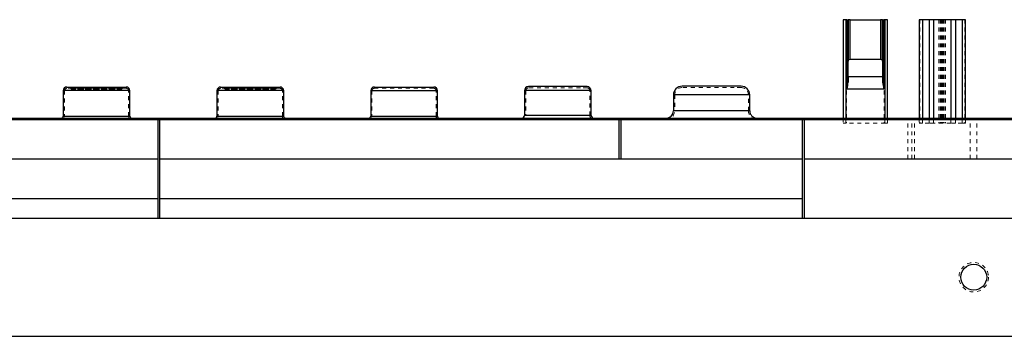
# Model space of a CAD drawing. Header units: inches. Extents: x 370 to 474, y 80 to 168.
# Tile 58 of 170: x 397 to 422, y 103 to 111. Entities that reach past the tile are written whole.
import ezdxf

# ---------------------------------------------------------------- set-up
doc = ezdxf.new("R2010")
doc.units = ezdxf.units.IN
doc.header["$LTSCALE"] = 0.5
doc.header["$MEASUREMENT"] = 0
doc.linetypes.add('HIDDEN', pattern=[0.225, 0.15, -0.075])
for name, color, linetype in [('APP-M-S', 30, 'Continuous'), ('DIE-M-S', 8, 'Continuous'), ('DIE-M-S3', 8, 'Continuous'), ('DSS-M-S', 53, 'Continuous'), ('PUN-M-S2', 1, 'Continuous')]:
    doc.layers.add(name, color=color, linetype=linetype)

msp = doc.modelspace()

# ---------------------------------------------------------------- linework, layer by layer
at = {"color": 7, "linetype": 'HIDDEN', "lineweight": 18}
msp.add_circle((421.519, 104.537), 0.375, dxfattribs=at)
at = {"layer": 'APP-M-S', "linetype": 'Continuous', "lineweight": 25}
for p, q in [((398.423, 109.269), (398.423, 108.625)), ((400.115, 109.269), (398.423, 109.269)), ((398.515, 109.361), (400.023, 109.361)), ((400.115, 108.625), (400.115, 109.269)), ((402.323, 109.269), (402.323, 108.625)), ((404.015, 109.269), (402.323, 109.269)), ((402.415, 109.361), (403.923, 109.361)), ((404.015, 108.625), (404.015, 109.269)), ((406.223, 109.269), (406.223, 108.625)), ((406.223, 109.269), (407.915, 109.269)), ((406.315, 109.361), (407.823, 109.361)), ((407.915, 108.625), (407.915, 109.269)), ((410.123, 109.269), (410.123, 108.64)), ((411.622, 109.269), (410.123, 109.269)), ((411.542, 109.372), (410.226, 109.372)), ((411.712, 109.372), (411.542, 109.372)), ((411.815, 109.269), (411.622, 109.269)), ((411.815, 108.64), (411.815, 109.269)), ((413.901, 109.159), (413.901, 108.758)), ((415.616, 109.159), (413.901, 109.159)), ((415.445, 109.38), (414.122, 109.38)), ((415.616, 109.38), (415.445, 109.38)), ((415.837, 109.159), (415.616, 109.159)), ((415.837, 108.758), (415.837, 109.159)), ((415.616, 108.758), (413.901, 108.758)), ((415.837, 108.758), (415.616, 108.758)), ((393.419, 108.569), (397.319, 108.569)), ((397.319, 108.569), (397.319, 108.537)), ((397.319, 108.569), (397.319, 108.537)), ((397.319, 108.569), (401.219, 108.569)), ((398.423, 108.625), (399.922, 108.625)), ((399.922, 108.625), (400.115, 108.625)), ((400.819, 108.537), (400.869, 108.537)), ((401.219, 108.569), (405.119, 108.569)), ((401.219, 108.569), (401.219, 108.537)), ((401.219, 108.569), (401.219, 108.537)), ((402.323, 108.625), (403.822, 108.625)), ((403.822, 108.625), (404.015, 108.625)), ((405.119, 108.569), (405.119, 108.537)), ((405.119, 108.569), (405.119, 108.537)), ((405.119, 108.569), (409.019, 108.569)), ((406.223, 108.625), (407.915, 108.625)), ((409.019, 108.569), (409.019, 108.537)), ((409.019, 108.569), (412.919, 108.569)), ((409.019, 108.569), (409.019, 108.537)), ((411.622, 108.64), (410.123, 108.64)), ((411.815, 108.64), (411.622, 108.64)), ((412.519, 108.537), (412.569, 108.537)), ((412.919, 108.569), (412.919, 108.537)), ((412.919, 108.569), (412.919, 108.537)), ((412.919, 108.569), (416.819, 108.569)), ((416.819, 108.569), (416.819, 108.537)), ((416.819, 108.569), (420.719, 108.569)), ((416.819, 108.569), (416.819, 108.537)), ((417.169, 108.537), (417.219, 108.537)), ((420.719, 108.569), (420.719, 108.537)), ((420.719, 108.569), (424.619, 108.569)), ((420.719, 108.569), (420.719, 108.537))]:
    msp.add_line(p, q, dxfattribs=at)
at = {"layer": 'APP-M-S', "linetype": 'HIDDEN', "lineweight": 18}
for p, q in [((398.423, 109.269), (398.617, 109.269)), ((398.455, 109.269), (398.455, 108.625)), ((398.456, 109.269), (400.082, 109.269)), ((399.851, 109.329), (398.515, 109.329)), ((398.611, 109.328), (399.927, 109.328)), ((398.617, 109.269), (400.115, 109.269)), ((399.9, 109.347), (398.638, 109.347)), ((399.742, 109.335), (398.656, 109.335)), ((399.882, 109.303), (398.656, 109.303)), ((399.742, 109.303), (398.656, 109.303)), ((398.656, 109.303), (398.656, 109.303)), ((398.907, 109.335), (398.907, 109.303)), ((399.632, 109.303), (399.632, 109.335)), ((399.882, 109.335), (399.742, 109.335)), ((399.882, 109.303), (399.742, 109.303)), ((400.023, 109.329), (399.851, 109.329)), ((399.882, 109.303), (399.882, 109.303)), ((400.083, 108.625), (400.083, 109.269)), ((402.323, 109.269), (402.517, 109.269)), ((402.355, 109.269), (402.355, 108.625)), ((402.356, 109.269), (403.982, 109.269)), ((403.751, 109.329), (402.415, 109.329)), ((402.511, 109.328), (403.827, 109.328)), ((402.517, 109.269), (404.015, 109.269)), ((403.8, 109.347), (402.538, 109.347)), ((403.642, 109.335), (402.556, 109.335)), ((403.782, 109.303), (402.556, 109.303)), ((403.642, 109.303), (402.556, 109.303)), ((402.556, 109.303), (402.556, 109.303)), ((403.782, 109.335), (403.642, 109.335)), ((403.782, 109.303), (403.642, 109.303)), ((403.923, 109.329), (403.751, 109.329)), ((403.782, 109.303), (403.782, 109.303)), ((403.983, 108.625), (403.983, 109.269)), ((406.417, 109.269), (406.223, 109.269)), ((406.255, 109.269), (406.255, 108.625)), ((407.882, 109.269), (406.256, 109.269)), ((406.315, 109.329), (407.823, 109.329)), ((407.915, 109.269), (406.417, 109.269)), ((407.883, 108.625), (407.883, 109.269)), ((410.123, 109.269), (411.815, 109.269)), ((410.155, 109.269), (410.155, 108.64)), ((411.782, 109.269), (410.156, 109.269)), ((411.542, 109.34), (410.226, 109.34)), ((411.712, 109.34), (411.542, 109.34)), ((411.783, 108.64), (411.783, 109.269)), ((413.901, 109.159), (415.837, 109.159)), ((415.804, 109.159), (413.933, 109.159)), ((413.933, 109.159), (413.933, 108.758)), ((415.445, 109.348), (414.122, 109.348)), ((415.616, 109.348), (415.445, 109.348)), ((415.805, 108.758), (415.805, 109.159)), ((413.901, 108.758), (415.837, 108.758)), ((415.804, 108.758), (413.933, 108.758)), ((397.445, 108.537), (397.445, 108.569)), ((397.492, 108.569), (397.492, 108.537)), ((397.504, 108.569), (397.504, 108.537)), ((397.504, 108.569), (397.504, 108.537)), ((397.509, 108.569), (397.509, 108.537)), ((397.569, 108.569), (397.569, 108.537)), ((397.569, 108.569), (397.569, 108.537)), ((397.634, 108.569), (397.634, 108.537)), ((397.634, 108.569), (397.634, 108.537)), ((397.744, 108.569), (397.744, 108.537)), ((397.765, 108.569), (397.765, 108.537)), ((397.765, 108.569), (397.765, 108.537)), ((397.844, 108.569), (397.844, 108.537)), ((397.844, 108.569), (397.844, 108.537)), ((397.854, 108.569), (397.854, 108.537)), ((397.854, 108.569), (397.854, 108.537)), ((397.865, 108.569), (397.865, 108.537)), ((397.866, 108.569), (397.866, 108.537)), ((397.866, 108.569), (397.866, 108.537)), ((397.867, 108.569), (397.867, 108.537)), ((397.867, 108.569), (397.867, 108.537)), ((397.895, 108.569), (397.895, 108.537)), ((397.895, 108.569), (397.895, 108.537)), ((397.95, 108.569), (397.95, 108.537)), ((397.95, 108.569), (397.95, 108.537)), ((397.962, 108.569), (397.962, 108.537)), ((397.962, 108.569), (397.962, 108.537)), ((397.968, 108.569), (397.968, 108.537)), ((397.968, 108.569), (397.968, 108.537)), ((397.977, 108.537), (397.977, 108.569)), ((397.988, 108.569), (397.988, 108.537)), ((398.019, 108.569), (398.019, 108.537)), ((398.019, 108.569), (398.019, 108.537)), ((398.021, 108.569), (398.021, 108.537)), ((398.021, 108.569), (398.021, 108.537)), ((398.033, 108.569), (398.033, 108.537)), ((398.033, 108.569), (398.033, 108.537)), ((398.052, 108.569), (398.052, 108.537)), ((398.052, 108.569), (398.052, 108.537)), ((398.077, 108.537), (398.077, 108.569)), ((398.367, 108.569), (398.367, 108.568)), ((398.377, 108.569), (398.367, 108.568)), ((400.171, 108.568), (398.367, 108.568)), ((398.367, 108.537), (398.367, 108.536)), ((400.171, 108.536), (398.367, 108.536)), ((400.115, 108.625), (398.423, 108.625)), ((398.456, 108.625), (400.082, 108.625)), ((398.83, 108.569), (398.83, 108.537)), ((398.83, 108.569), (398.83, 108.537)), ((398.865, 108.569), (398.865, 108.537)), ((399.674, 108.537), (399.674, 108.569)), ((399.708, 108.569), (399.708, 108.537)), ((399.708, 108.569), (399.708, 108.537)), ((400.171, 108.568), (400.161, 108.569)), ((400.171, 108.568), (400.171, 108.569)), ((400.171, 108.536), (400.171, 108.537)), ((400.462, 108.569), (400.462, 108.537)), ((400.486, 108.569), (400.486, 108.537)), ((400.486, 108.569), (400.486, 108.537)), ((400.506, 108.569), (400.506, 108.537)), ((400.506, 108.569), (400.506, 108.537)), ((400.517, 108.569), (400.517, 108.537)), ((400.517, 108.569), (400.517, 108.537)), ((400.519, 108.569), (400.519, 108.537)), ((400.519, 108.569), (400.519, 108.537)), ((400.55, 108.569), (400.55, 108.537)), ((400.562, 108.569), (400.562, 108.537)), ((400.57, 108.569), (400.57, 108.537)), ((400.57, 108.569), (400.57, 108.537)), ((400.576, 108.569), (400.576, 108.537)), ((400.576, 108.569), (400.576, 108.537)), ((400.588, 108.569), (400.588, 108.537)), ((400.588, 108.569), (400.588, 108.537)), ((400.644, 108.569), (400.644, 108.537)), ((400.644, 108.569), (400.644, 108.537)), ((400.671, 108.569), (400.671, 108.537)), ((400.671, 108.569), (400.671, 108.537)), ((400.673, 108.569), (400.673, 108.537)), ((400.673, 108.569), (400.673, 108.537)), ((400.673, 108.537), (400.673, 108.569)), ((400.685, 108.569), (400.685, 108.537)), ((400.685, 108.569), (400.685, 108.537)), ((400.694, 108.537), (400.694, 108.569)), ((400.694, 108.537), (400.694, 108.569)), ((400.773, 108.569), (400.773, 108.537)), ((400.773, 108.537), (400.773, 108.569)), ((400.794, 108.569), (400.794, 108.537)), ((400.904, 108.569), (400.904, 108.537)), ((400.904, 108.569), (400.904, 108.537)), ((400.97, 108.569), (400.97, 108.537)), ((400.97, 108.569), (400.97, 108.537)), ((401.029, 108.569), (401.029, 108.537)), ((401.034, 108.569), (401.034, 108.537)), ((401.034, 108.569), (401.034, 108.537)), ((401.046, 108.537), (401.046, 108.569)), ((401.093, 108.569), (401.093, 108.537)), ((401.345, 108.537), (401.345, 108.569)), ((401.392, 108.569), (401.392, 108.537)), ((401.404, 108.569), (401.404, 108.537)), ((401.404, 108.569), (401.404, 108.537)), ((401.409, 108.569), (401.409, 108.537)), ((401.469, 108.569), (401.469, 108.537)), ((401.469, 108.569), (401.469, 108.537)), ((401.534, 108.569), (401.534, 108.537)), ((401.534, 108.569), (401.534, 108.537)), ((401.644, 108.569), (401.644, 108.537)), ((401.665, 108.569), (401.665, 108.537)), ((401.665, 108.569), (401.665, 108.537)), ((401.744, 108.569), (401.744, 108.537)), ((401.744, 108.569), (401.744, 108.537)), ((401.754, 108.569), (401.754, 108.537)), ((401.754, 108.569), (401.754, 108.537)), ((401.765, 108.569), (401.765, 108.537)), ((401.766, 108.569), (401.766, 108.537)), ((401.766, 108.569), (401.766, 108.537)), ((401.767, 108.569), (401.767, 108.537)), ((401.767, 108.569), (401.767, 108.537)), ((401.795, 108.569), (401.795, 108.537)), ((401.795, 108.569), (401.795, 108.537)), ((401.85, 108.569), (401.85, 108.537)), ((401.85, 108.569), (401.85, 108.537)), ((401.862, 108.569), (401.862, 108.537)), ((401.862, 108.569), (401.862, 108.537)), ((401.868, 108.569), (401.868, 108.537)), ((401.868, 108.569), (401.868, 108.537)), ((401.877, 108.537), (401.877, 108.569)), ((401.888, 108.569), (401.888, 108.537)), ((401.919, 108.569), (401.919, 108.537)), ((401.919, 108.569), (401.919, 108.537)), ((401.921, 108.569), (401.921, 108.537)), ((401.921, 108.569), (401.921, 108.537)), ((401.933, 108.569), (401.933, 108.537)), ((401.933, 108.569), (401.933, 108.537)), ((401.952, 108.569), (401.952, 108.537)), ((401.952, 108.569), (401.952, 108.537)), ((401.977, 108.537), (401.977, 108.569)), ((402.267, 108.569), (402.267, 108.568)), ((402.277, 108.569), (402.267, 108.568)), ((404.071, 108.568), (402.267, 108.568)), ((402.267, 108.537), (402.267, 108.536)), ((404.071, 108.536), (402.267, 108.536)), ((404.015, 108.625), (402.323, 108.625)), ((402.356, 108.625), (403.982, 108.625)), ((402.73, 108.569), (402.73, 108.537)), ((402.73, 108.569), (402.73, 108.537)), ((402.765, 108.569), (402.765, 108.537)), ((403.574, 108.537), (403.574, 108.569)), ((403.608, 108.569), (403.608, 108.537)), ((403.608, 108.569), (403.608, 108.537)), ((404.071, 108.568), (404.061, 108.569)), ((404.071, 108.568), (404.071, 108.569)), ((404.071, 108.536), (404.071, 108.537)), ((404.362, 108.569), (404.362, 108.537)), ((404.386, 108.569), (404.386, 108.537)), ((404.386, 108.569), (404.386, 108.537)), ((404.406, 108.569), (404.406, 108.537)), ((404.406, 108.569), (404.406, 108.537)), ((404.417, 108.569), (404.417, 108.537)), ((404.417, 108.569), (404.417, 108.537)), ((404.419, 108.569), (404.419, 108.537)), ((404.419, 108.569), (404.419, 108.537)), ((404.45, 108.569), (404.45, 108.537)), ((404.462, 108.569), (404.462, 108.537)), ((404.47, 108.569), (404.47, 108.537)), ((404.47, 108.569), (404.47, 108.537)), ((404.476, 108.569), (404.476, 108.537)), ((404.476, 108.569), (404.476, 108.537)), ((404.488, 108.569), (404.488, 108.537)), ((404.488, 108.569), (404.488, 108.537)), ((404.544, 108.569), (404.544, 108.537)), ((404.544, 108.569), (404.544, 108.537)), ((404.571, 108.569), (404.571, 108.537)), ((404.571, 108.569), (404.571, 108.537)), ((404.573, 108.569), (404.573, 108.537)), ((404.573, 108.569), (404.573, 108.537)), ((404.573, 108.537), (404.573, 108.569)), ((404.585, 108.569), (404.585, 108.537)), ((404.585, 108.569), (404.585, 108.537)), ((404.594, 108.537), (404.594, 108.569)), ((404.594, 108.537), (404.594, 108.569)), ((404.673, 108.569), (404.673, 108.537)), ((404.673, 108.537), (404.673, 108.569)), ((404.694, 108.569), (404.694, 108.537)), ((404.804, 108.569), (404.804, 108.537)), ((404.804, 108.569), (404.804, 108.537)), ((404.87, 108.569), (404.87, 108.537)), ((404.87, 108.569), (404.87, 108.537)), ((404.929, 108.569), (404.929, 108.537)), ((404.934, 108.569), (404.934, 108.537)), ((404.934, 108.569), (404.934, 108.537)), ((404.946, 108.537), (404.946, 108.569)), ((404.993, 108.569), (404.993, 108.537)), ((405.245, 108.537), (405.245, 108.569)), ((405.292, 108.569), (405.292, 108.537)), ((405.304, 108.569), (405.304, 108.537)), ((405.304, 108.569), (405.304, 108.537)), ((405.309, 108.569), (405.309, 108.537)), ((405.369, 108.569), (405.369, 108.537)), ((405.369, 108.569), (405.369, 108.537)), ((405.434, 108.569), (405.434, 108.537)), ((405.434, 108.569), (405.434, 108.537)), ((405.544, 108.569), (405.544, 108.537)), ((405.565, 108.569), (405.565, 108.537)), ((405.565, 108.569), (405.565, 108.537)), ((405.644, 108.569), (405.644, 108.537)), ((405.644, 108.568), (408.494, 108.568)), ((405.644, 108.568), (405.644, 108.536)), ((405.644, 108.536), (408.494, 108.536)), ((405.654, 108.569), (405.654, 108.537)), ((405.654, 108.569), (405.654, 108.537)), ((405.665, 108.569), (405.665, 108.537)), ((405.666, 108.569), (405.666, 108.537)), ((405.666, 108.569), (405.666, 108.537)), ((405.667, 108.569), (405.667, 108.537)), ((405.667, 108.569), (405.667, 108.537)), ((405.695, 108.569), (405.695, 108.537)), ((405.695, 108.569), (405.695, 108.537)), ((405.75, 108.569), (405.75, 108.537)), ((405.75, 108.569), (405.75, 108.537)), ((405.762, 108.569), (405.762, 108.537)), ((405.762, 108.569), (405.762, 108.537)), ((405.768, 108.569), (405.768, 108.537)), ((405.768, 108.569), (405.768, 108.537)), ((405.777, 108.537), (405.777, 108.569)), ((405.788, 108.569), (405.788, 108.537)), ((405.819, 108.569), (405.819, 108.537)), ((405.819, 108.569), (405.819, 108.537)), ((405.821, 108.569), (405.821, 108.537)), ((405.821, 108.569), (405.821, 108.537)), ((405.833, 108.569), (405.833, 108.537)), ((405.833, 108.569), (405.833, 108.537)), ((405.852, 108.569), (405.852, 108.537)), ((405.852, 108.569), (405.852, 108.537)), ((405.877, 108.537), (405.877, 108.569)), ((406.177, 108.569), (406.167, 108.568)), ((406.417, 108.625), (406.223, 108.625)), ((407.882, 108.625), (406.256, 108.625)), ((407.915, 108.625), (406.417, 108.625)), ((406.63, 108.569), (406.63, 108.537)), ((406.63, 108.569), (406.63, 108.537)), ((406.665, 108.569), (406.665, 108.537)), ((407.474, 108.537), (407.474, 108.569)), ((407.508, 108.569), (407.508, 108.537)), ((407.508, 108.569), (407.508, 108.537)), ((407.971, 108.568), (407.961, 108.569)), ((408.262, 108.569), (408.262, 108.537)), ((408.286, 108.569), (408.286, 108.537)), ((408.286, 108.569), (408.286, 108.537)), ((408.306, 108.569), (408.306, 108.537)), ((408.306, 108.569), (408.306, 108.537)), ((408.317, 108.569), (408.317, 108.537)), ((408.317, 108.569), (408.317, 108.537)), ((408.319, 108.569), (408.319, 108.537)), ((408.319, 108.569), (408.319, 108.537)), ((408.35, 108.569), (408.35, 108.537)), ((408.362, 108.569), (408.362, 108.537)), ((408.37, 108.569), (408.37, 108.537)), ((408.37, 108.569), (408.37, 108.537)), ((408.376, 108.569), (408.376, 108.537)), ((408.376, 108.569), (408.376, 108.537)), ((408.388, 108.569), (408.388, 108.537)), ((408.388, 108.569), (408.388, 108.537)), ((408.444, 108.569), (408.444, 108.537)), ((408.444, 108.569), (408.444, 108.537)), ((408.471, 108.569), (408.471, 108.537)), ((408.471, 108.569), (408.471, 108.537)), ((408.473, 108.569), (408.473, 108.537)), ((408.473, 108.569), (408.473, 108.537)), ((408.473, 108.537), (408.473, 108.569)), ((408.485, 108.569), (408.485, 108.537)), ((408.485, 108.569), (408.485, 108.537)), ((408.494, 108.537), (408.494, 108.569)), ((408.494, 108.536), (408.494, 108.568)), ((408.573, 108.569), (408.573, 108.537)), ((408.573, 108.537), (408.573, 108.569)), ((408.594, 108.569), (408.594, 108.537)), ((408.704, 108.569), (408.704, 108.537)), ((408.704, 108.569), (408.704, 108.537)), ((408.77, 108.569), (408.77, 108.537)), ((408.77, 108.569), (408.77, 108.537)), ((408.829, 108.569), (408.829, 108.537)), ((408.834, 108.569), (408.834, 108.537)), ((408.834, 108.569), (408.834, 108.537)), ((408.846, 108.537), (408.846, 108.569)), ((408.893, 108.569), (408.893, 108.537)), ((409.145, 108.537), (409.145, 108.569)), ((409.192, 108.569), (409.192, 108.537)), ((409.204, 108.569), (409.204, 108.537)), ((409.204, 108.569), (409.204, 108.537)), ((409.209, 108.569), (409.209, 108.537)), ((409.269, 108.569), (409.269, 108.537)), ((409.269, 108.569), (409.269, 108.537)), ((409.334, 108.569), (409.334, 108.537)), ((409.334, 108.569), (409.334, 108.537)), ((409.444, 108.569), (409.444, 108.537)), ((409.465, 108.569), (409.465, 108.537)), ((409.465, 108.569), (409.465, 108.537)), ((409.544, 108.569), (409.544, 108.537)), ((409.544, 108.569), (409.544, 108.537)), ((409.554, 108.569), (409.554, 108.537)), ((409.554, 108.569), (409.554, 108.537)), ((409.565, 108.569), (409.565, 108.537)), ((409.566, 108.569), (409.566, 108.537)), ((409.566, 108.569), (409.566, 108.537)), ((409.567, 108.569), (409.567, 108.537)), ((409.567, 108.569), (409.567, 108.537)), ((409.595, 108.569), (409.595, 108.537)), ((409.595, 108.569), (409.595, 108.537)), ((409.65, 108.569), (409.65, 108.537)), ((409.65, 108.569), (409.65, 108.537)), ((409.662, 108.569), (409.662, 108.537)), ((409.662, 108.569), (409.662, 108.537)), ((409.668, 108.569), (409.668, 108.537)), ((409.668, 108.569), (409.668, 108.537)), ((409.677, 108.537), (409.677, 108.569)), ((409.688, 108.569), (409.688, 108.537)), ((409.719, 108.569), (409.719, 108.537)), ((409.719, 108.569), (409.719, 108.537)), ((409.721, 108.569), (409.721, 108.537)), ((409.721, 108.569), (409.721, 108.537)), ((409.733, 108.569), (409.733, 108.537)), ((409.733, 108.569), (409.733, 108.537)), ((409.752, 108.569), (409.752, 108.537)), ((409.752, 108.569), (409.752, 108.537)), ((409.777, 108.537), (409.777, 108.569)), ((410.123, 108.64), (411.815, 108.64)), ((411.782, 108.64), (410.156, 108.64)), ((410.53, 108.569), (410.53, 108.537)), ((410.53, 108.569), (410.53, 108.537)), ((410.565, 108.569), (410.565, 108.537)), ((411.374, 108.537), (411.374, 108.569)), ((411.408, 108.569), (411.408, 108.537)), ((411.408, 108.569), (411.408, 108.537)), ((412.162, 108.569), (412.162, 108.537)), ((412.186, 108.569), (412.186, 108.537)), ((412.186, 108.569), (412.186, 108.537)), ((412.206, 108.569), (412.206, 108.537)), ((412.206, 108.569), (412.206, 108.537)), ((412.217, 108.569), (412.217, 108.537)), ((412.217, 108.569), (412.217, 108.537)), ((412.219, 108.569), (412.219, 108.537)), ((412.219, 108.569), (412.219, 108.537)), ((412.25, 108.569), (412.25, 108.537)), ((412.262, 108.569), (412.262, 108.537)), ((412.27, 108.569), (412.27, 108.537)), ((412.27, 108.569), (412.27, 108.537)), ((412.276, 108.569), (412.276, 108.537)), ((412.276, 108.569), (412.276, 108.537)), ((412.288, 108.569), (412.288, 108.537)), ((412.288, 108.569), (412.288, 108.537)), ((412.344, 108.569), (412.344, 108.537)), ((412.344, 108.569), (412.344, 108.537)), ((412.371, 108.569), (412.371, 108.537)), ((412.371, 108.569), (412.371, 108.537)), ((412.373, 108.569), (412.373, 108.537)), ((412.373, 108.569), (412.373, 108.537)), ((412.373, 108.537), (412.373, 108.569)), ((412.385, 108.569), (412.385, 108.537)), ((412.385, 108.569), (412.385, 108.537)), ((412.394, 108.537), (412.394, 108.569)), ((412.394, 108.537), (412.394, 108.569)), ((412.473, 108.569), (412.473, 108.537)), ((412.473, 108.537), (412.473, 108.569)), ((412.494, 108.569), (412.494, 108.537)), ((412.604, 108.569), (412.604, 108.537)), ((412.604, 108.569), (412.604, 108.537)), ((412.67, 108.569), (412.67, 108.537)), ((412.67, 108.569), (412.67, 108.537)), ((412.729, 108.569), (412.729, 108.537)), ((412.734, 108.569), (412.734, 108.537)), ((412.734, 108.569), (412.734, 108.537)), ((412.746, 108.537), (412.746, 108.569)), ((412.793, 108.569), (412.793, 108.537)), ((413.045, 108.537), (413.045, 108.569)), ((413.092, 108.569), (413.092, 108.537)), ((413.104, 108.569), (413.104, 108.537)), ((413.104, 108.569), (413.104, 108.537)), ((413.109, 108.569), (413.109, 108.537)), ((413.169, 108.569), (413.169, 108.537)), ((413.169, 108.569), (413.169, 108.537)), ((413.234, 108.569), (413.234, 108.537)), ((413.234, 108.569), (413.234, 108.537)), ((413.344, 108.569), (413.344, 108.537)), ((413.365, 108.569), (413.365, 108.537)), ((413.365, 108.569), (413.365, 108.537)), ((413.444, 108.569), (413.444, 108.537)), ((413.444, 108.569), (413.444, 108.537)), ((413.454, 108.569), (413.454, 108.537)), ((413.454, 108.569), (413.454, 108.537)), ((413.465, 108.569), (413.465, 108.537)), ((413.466, 108.569), (413.466, 108.537)), ((413.466, 108.569), (413.466, 108.537)), ((413.467, 108.569), (413.467, 108.537)), ((413.467, 108.569), (413.467, 108.537)), ((413.495, 108.569), (413.495, 108.537)), ((413.495, 108.569), (413.495, 108.537)), ((413.55, 108.569), (413.55, 108.537)), ((413.55, 108.569), (413.55, 108.537)), ((413.562, 108.569), (413.562, 108.537)), ((413.562, 108.569), (413.562, 108.537)), ((413.568, 108.569), (413.568, 108.537)), ((413.568, 108.569), (413.568, 108.537)), ((413.577, 108.537), (413.577, 108.569)), ((413.588, 108.569), (413.588, 108.537)), ((413.619, 108.569), (413.619, 108.537)), ((413.619, 108.569), (413.619, 108.537)), ((413.621, 108.569), (413.621, 108.537)), ((413.621, 108.569), (413.621, 108.537)), ((413.633, 108.569), (413.633, 108.537)), ((413.633, 108.569), (413.633, 108.537)), ((413.652, 108.569), (413.652, 108.537)), ((413.652, 108.569), (413.652, 108.537)), ((413.677, 108.537), (413.677, 108.569)), ((414.43, 108.569), (414.43, 108.537)), ((414.43, 108.569), (414.43, 108.537)), ((414.465, 108.569), (414.465, 108.537)), ((415.274, 108.537), (415.274, 108.569)), ((415.308, 108.569), (415.308, 108.537)), ((415.308, 108.569), (415.308, 108.537)), ((416.062, 108.569), (416.062, 108.537)), ((416.086, 108.569), (416.086, 108.537)), ((416.086, 108.569), (416.086, 108.537)), ((416.106, 108.569), (416.106, 108.537)), ((416.106, 108.569), (416.106, 108.537)), ((416.117, 108.569), (416.117, 108.537)), ((416.117, 108.569), (416.117, 108.537)), ((416.119, 108.569), (416.119, 108.537)), ((416.119, 108.569), (416.119, 108.537)), ((416.15, 108.569), (416.15, 108.537)), ((416.162, 108.569), (416.162, 108.537)), ((416.17, 108.569), (416.17, 108.537)), ((416.17, 108.569), (416.17, 108.537)), ((416.176, 108.569), (416.176, 108.537)), ((416.176, 108.569), (416.176, 108.537)), ((416.188, 108.569), (416.188, 108.537)), ((416.188, 108.569), (416.188, 108.537)), ((416.244, 108.569), (416.244, 108.537)), ((416.244, 108.569), (416.244, 108.537)), ((416.271, 108.569), (416.271, 108.537)), ((416.271, 108.569), (416.271, 108.537)), ((416.273, 108.569), (416.273, 108.537)), ((416.273, 108.569), (416.273, 108.537)), ((416.273, 108.537), (416.273, 108.569)), ((416.285, 108.569), (416.285, 108.537)), ((416.285, 108.569), (416.285, 108.537)), ((416.294, 108.537), (416.294, 108.569)), ((416.294, 108.537), (416.294, 108.569)), ((416.373, 108.569), (416.373, 108.537)), ((416.373, 108.537), (416.373, 108.569)), ((416.394, 108.569), (416.394, 108.537)), ((416.504, 108.569), (416.504, 108.537)), ((416.504, 108.569), (416.504, 108.537)), ((416.57, 108.569), (416.57, 108.537)), ((416.57, 108.569), (416.57, 108.537)), ((416.629, 108.569), (416.629, 108.537)), ((416.634, 108.569), (416.634, 108.537)), ((416.634, 108.569), (416.634, 108.537)), ((416.646, 108.537), (416.646, 108.569)), ((416.693, 108.569), (416.693, 108.537)), ((416.869, 108.569), (416.869, 108.537)), ((416.902, 108.569), (416.902, 108.537)), ((416.902, 108.569), (416.902, 108.537)), ((416.945, 108.537), (416.945, 108.569)), ((416.987, 108.569), (416.987, 108.537)), ((416.99, 108.569), (416.99, 108.537)), ((416.99, 108.569), (416.99, 108.537)), ((416.999, 108.569), (416.999, 108.537)), ((416.999, 108.569), (416.999, 108.537)), ((417.037, 108.569), (417.037, 108.537)), ((417.037, 108.569), (417.037, 108.537)), ((417.076, 108.569), (417.076, 108.537)), ((417.076, 108.569), (417.076, 108.537)), ((417.084, 108.569), (417.084, 108.537)), ((417.084, 108.569), (417.084, 108.537)), ((417.153, 108.569), (417.153, 108.537)), ((417.153, 108.569), (417.153, 108.537)), ((417.252, 108.569), (417.252, 108.537)), ((417.252, 108.569), (417.252, 108.537)), ((417.321, 108.569), (417.321, 108.537)), ((417.321, 108.569), (417.321, 108.537)), ((417.367, 108.569), (417.367, 108.537)), ((417.367, 108.569), (417.367, 108.537)), ((417.39, 108.569), (417.39, 108.537)), ((417.39, 108.569), (417.39, 108.537)), ((417.406, 108.537), (417.406, 108.569)), ((417.459, 108.569), (417.459, 108.537)), ((417.459, 108.569), (417.459, 108.537)), ((417.506, 108.537), (417.506, 108.569)), ((417.519, 108.569), (417.519, 108.537)), ((417.519, 108.569), (417.519, 108.537)), ((418.33, 108.569), (418.33, 108.537)), ((418.33, 108.569), (418.33, 108.537)), ((418.345, 108.569), (418.345, 108.537)), ((418.345, 108.569), (418.345, 108.537)), ((418.36, 108.537), (418.36, 108.569)), ((418.365, 108.569), (418.365, 108.537)), ((419.174, 108.537), (419.174, 108.569)), ((419.178, 108.569), (419.178, 108.537)), ((419.193, 108.569), (419.193, 108.537)), ((419.193, 108.569), (419.193, 108.537)), ((419.208, 108.569), (419.208, 108.537)), ((419.208, 108.569), (419.208, 108.537)), ((420.019, 108.569), (420.019, 108.537)), ((420.019, 108.569), (420.019, 108.537)), ((420.032, 108.569), (420.032, 108.537)), ((420.079, 108.569), (420.079, 108.537)), ((420.079, 108.569), (420.079, 108.537)), ((420.132, 108.569), (420.132, 108.537)), ((420.148, 108.569), (420.148, 108.537)), ((420.148, 108.569), (420.148, 108.537)), ((420.171, 108.569), (420.171, 108.537)), ((420.171, 108.569), (420.171, 108.537)), ((420.217, 108.569), (420.217, 108.537)), ((420.217, 108.569), (420.217, 108.537)), ((420.286, 108.569), (420.286, 108.537)), ((420.286, 108.569), (420.286, 108.537)), ((420.386, 108.569), (420.386, 108.537)), ((420.386, 108.569), (420.386, 108.537)), ((420.454, 108.569), (420.454, 108.537)), ((420.454, 108.569), (420.454, 108.537)), ((420.463, 108.569), (420.463, 108.537)), ((420.463, 108.569), (420.463, 108.537)), ((420.501, 108.569), (420.501, 108.537)), ((420.501, 108.569), (420.501, 108.537)), ((420.54, 108.569), (420.54, 108.537)), ((420.54, 108.569), (420.54, 108.537)), ((420.548, 108.569), (420.548, 108.537)), ((420.548, 108.569), (420.548, 108.537)), ((420.551, 108.537), (420.551, 108.569)), ((420.593, 108.569), (420.593, 108.537)), ((420.636, 108.569), (420.636, 108.537)), ((420.636, 108.569), (420.636, 108.537)), ((420.669, 108.569), (420.669, 108.537)), ((420.769, 108.569), (420.769, 108.537)), ((420.802, 108.569), (420.802, 108.537)), ((420.802, 108.569), (420.802, 108.537)), ((420.845, 108.537), (420.845, 108.569)), ((420.887, 108.569), (420.887, 108.537)), ((420.89, 108.569), (420.89, 108.537)), ((420.89, 108.569), (420.89, 108.537)), ((420.899, 108.569), (420.899, 108.537)), ((420.899, 108.569), (420.899, 108.537)), ((420.937, 108.569), (420.937, 108.537)), ((420.937, 108.569), (420.937, 108.537)), ((420.976, 108.569), (420.976, 108.537)), ((420.976, 108.569), (420.976, 108.537)), ((420.984, 108.569), (420.984, 108.537)), ((420.984, 108.569), (420.984, 108.537)), ((421.053, 108.569), (421.053, 108.537)), ((421.053, 108.569), (421.053, 108.537)), ((421.152, 108.569), (421.152, 108.537)), ((421.152, 108.569), (421.152, 108.537)), ((421.221, 108.569), (421.221, 108.537)), ((421.221, 108.569), (421.221, 108.537)), ((421.267, 108.569), (421.267, 108.537)), ((421.267, 108.569), (421.267, 108.537)), ((421.29, 108.569), (421.29, 108.537)), ((421.29, 108.569), (421.29, 108.537)), ((421.306, 108.537), (421.306, 108.569)), ((421.359, 108.569), (421.359, 108.537)), ((421.359, 108.569), (421.359, 108.537)), ((421.406, 108.537), (421.406, 108.569)), ((421.419, 108.569), (421.419, 108.537)), ((421.419, 108.569), (421.419, 108.537)), ((422.23, 108.569), (422.23, 108.537)), ((422.23, 108.569), (422.23, 108.537)), ((422.245, 108.569), (422.245, 108.537)), ((422.245, 108.569), (422.245, 108.537))]:
    msp.add_line(p, q, dxfattribs=at)
at = {"layer": 'APP-M-S', "linetype": 'Continuous', "lineweight": 25}
for centre, radius, start, end in [((398.515, 109.269), 0.092, 90, 180), ((400.023, 109.269), 0.092, 0, 90), ((402.415, 109.269), 0.092, 90, 180), ((403.923, 109.269), 0.092, 0, 90), ((406.315, 109.269), 0.092, 90, 180), ((407.823, 109.269), 0.092, 0, 90), ((410.226, 109.269), 0.103, 90, 180), ((411.712, 109.269), 0.103, 0, 90), ((414.122, 109.159), 0.221, 90, 180), ((415.616, 109.159), 0.221, 360, 90), ((413.712, 108.758), 0.189, 270, 360), ((416.026, 108.758), 0.189, 180, 270), ((398.367, 108.625), 0.0566, 280.7879, 0), ((400.171, 108.625), 0.0566, 180, 259.2121), ((402.267, 108.625), 0.0566, 280.7879, 0), ((404.071, 108.625), 0.0566, 180, 259.2121), ((406.167, 108.625), 0.0566, 280.7879, 0), ((407.971, 108.625), 0.0566, 180, 259.2121), ((410.052, 108.64), 0.0709, 270, 0), ((411.886, 108.64), 0.0709, 180, 270)]:
    msp.add_arc(centre, radius, start, end, dxfattribs=at)
at = {"layer": 'APP-M-S', "linetype": 'HIDDEN', "lineweight": 18}
for centre, radius, start, end in [((398.515, 109.269), 0.06, 90, 180), ((398.609, 109.327), 0.034, 35.2302, 90), ((398.609, 109.327), 0.002, 35.2302, 90), ((398.659, 109.362), 0.0591, 215.2302, 267.6005), ((398.659, 109.362), 0.0271, 215.2302, 264.7567), ((399.879, 109.362), 0.0271, 275.2433, 324.7698), ((399.879, 109.362), 0.0591, 272.3995, 324.7698), ((399.929, 109.327), 0.034, 90, 144.7698), ((399.929, 109.327), 0.002, 90, 144.7698), ((400.023, 109.269), 0.06, 0, 90), ((402.415, 109.269), 0.06, 90, 180), ((402.509, 109.327), 0.034, 35.2302, 90), ((402.509, 109.327), 0.002, 35.2302, 90), ((402.559, 109.362), 0.0591, 215.2302, 267.6005), ((402.559, 109.362), 0.0271, 215.2302, 264.7567), ((403.779, 109.362), 0.0271, 275.2433, 324.7698), ((403.779, 109.362), 0.0591, 272.3995, 324.7698), ((403.829, 109.327), 0.034, 90, 144.7698), ((403.829, 109.327), 0.002, 90, 144.7698), ((403.923, 109.269), 0.06, 0, 90), ((406.315, 109.269), 0.06, 90, 180), ((407.823, 109.269), 0.06, 0, 90), ((410.226, 109.269), 0.0709, 90, 180), ((411.712, 109.269), 0.0709, 0, 90), ((414.122, 109.159), 0.189, 90, 180), ((415.616, 109.159), 0.189, 360, 90), ((413.712, 108.758), 0.221, 270, 0), ((416.026, 108.758), 0.221, 180, 270), ((398.367, 108.625), 0.0886, 270, 0), ((400.171, 108.625), 0.0886, 180, 270), ((402.267, 108.625), 0.0886, 270, 0), ((404.071, 108.625), 0.0886, 180, 270), ((406.167, 108.625), 0.0886, 270, 0), ((407.971, 108.625), 0.0886, 180, 270), ((410.052, 108.64), 0.103, 270, 0), ((411.886, 108.64), 0.103, 180, 270)]:
    msp.add_arc(centre, radius, start, end, dxfattribs=at)
at = {"layer": 'DIE-M-S', "linetype": 'Continuous', "lineweight": 25}
for p, q in [((389.819, 108.537), (400.819, 108.537)), ((400.819, 108.537), (400.819, 107.537)), ((400.869, 108.537), (400.869, 107.537)), ((400.869, 108.537), (412.519, 108.537)), ((412.519, 108.537), (412.519, 107.537)), ((412.569, 108.537), (412.569, 107.537)), ((412.569, 108.537), (417.169, 108.537)), ((417.169, 108.537), (417.169, 107.537)), ((417.219, 108.537), (425.207, 108.537)), ((417.219, 108.537), (417.219, 107.537)), ((389.819, 107.537), (400.819, 107.537)), ((389.819, 107.537), (400.819, 107.537)), ((400.819, 107.537), (400.819, 106.537)), ((400.869, 107.537), (412.519, 107.537)), ((400.869, 107.537), (400.869, 106.537)), ((400.869, 107.537), (417.169, 107.537)), ((412.569, 107.537), (417.169, 107.537)), ((417.169, 107.537), (417.169, 106.537)), ((417.219, 107.537), (425.207, 107.537)), ((389.819, 106.537), (400.819, 106.537)), ((400.869, 106.537), (417.169, 106.537))]:
    msp.add_line(p, q, dxfattribs=at)
at = {"layer": 'DIE-M-S', "linetype": 'HIDDEN', "lineweight": 18}
for p, q in [((419.844, 107.537), (419.844, 108.537)), ((419.949, 107.537), (419.949, 108.537)), ((420.012, 107.537), (420.012, 108.537)), ((421.426, 107.537), (421.426, 108.537)), ((421.426, 107.537), (421.426, 108.537)), ((421.594, 107.537), (421.594, 108.537))]:
    msp.add_line(p, q, dxfattribs=at)
at = {"layer": 'DIE-M-S3', "linetype": 'Continuous', "lineweight": 25}
for p, q in [((417.219, 107.537), (417.219, 106.037)), ((417.219, 107.537), (425.207, 107.537)), ((389.819, 106.537), (400.819, 106.537)), ((400.819, 106.537), (400.819, 106.037)), ((400.869, 106.537), (400.869, 106.037)), ((400.869, 106.537), (417.169, 106.537)), ((417.169, 106.537), (417.169, 106.037))]:
    msp.add_line(p, q, dxfattribs=at)
at = {"layer": 'DSS-M-S', "linetype": 'Continuous', "lineweight": 25}
for p, q in [((372.019, 106.037), (429.519, 106.037)), ((372.019, 103.037), (429.519, 103.037))]:
    msp.add_line(p, q, dxfattribs=at)
msp.add_circle((421.519, 104.537), 0.328, dxfattribs=at)
at = {"layer": 'PUN-M-S2', "linetype": 'Continuous', "lineweight": 25}
for p, q in [((418.209, 111.069), (418.209, 108.569)), ((418.271, 111.069), (418.209, 111.069)), ((418.302, 111.069), (418.271, 111.069)), ((418.271, 111.069), (418.271, 108.569)), ((418.302, 111.069), (418.302, 109.319)), ((418.302, 111.069), (418.333, 111.069)), ((418.333, 111.069), (418.333, 110.013)), ((418.383, 111.069), (418.333, 111.069)), ((418.383, 110.063), (418.383, 111.069)), ((418.383, 111.069), (419.155, 111.069)), ((419.155, 111.069), (419.155, 110.063)), ((419.205, 111.069), (419.155, 111.069)), ((419.205, 110.013), (419.205, 111.069)), ((419.205, 111.069), (419.236, 111.069)), ((419.236, 109.319), (419.236, 111.069)), ((419.267, 111.069), (419.236, 111.069)), ((419.33, 111.069), (419.267, 111.069)), ((419.267, 111.069), (419.267, 108.569)), ((419.33, 108.569), (419.33, 111.069)), ((420.132, 111.069), (420.132, 108.569)), ((420.217, 111.069), (420.132, 111.069)), ((420.386, 111.069), (420.217, 111.069)), ((420.217, 111.069), (420.217, 108.569)), ((420.501, 111.069), (420.386, 111.069)), ((420.386, 111.069), (420.386, 108.569)), ((420.937, 111.069), (420.501, 111.069)), ((420.501, 111.069), (420.501, 108.569)), ((421.053, 111.069), (420.937, 111.069)), ((420.937, 111.069), (420.937, 108.569)), ((421.221, 111.069), (421.053, 111.069)), ((421.053, 111.069), (421.053, 108.569)), ((421.306, 111.069), (421.221, 111.069)), ((421.221, 111.069), (421.221, 108.569)), ((421.306, 108.569), (421.306, 111.069)), ((418.333, 109.629), (418.333, 110.013)), ((419.155, 110.063), (418.383, 110.063)), ((419.205, 110.013), (419.205, 109.629)), ((418.333, 109.629), (419.205, 109.629)), ((418.333, 109.629), (418.333, 109.482)), ((419.205, 109.629), (419.205, 109.482)), ((418.302, 109.319), (419.236, 109.319))]:
    msp.add_line(p, q, dxfattribs=at)
at = {"layer": 'PUN-M-S2', "linetype": 'HIDDEN', "lineweight": 18}
for p, q in [((418.271, 111.069), (418.271, 108.444)), ((418.288, 111.069), (418.288, 108.444)), ((418.302, 111.069), (418.302, 109.319)), ((418.383, 110.063), (418.383, 111.069)), ((419.155, 111.069), (419.155, 110.063)), ((419.236, 109.319), (419.236, 111.069)), ((419.25, 111.069), (419.25, 108.444)), ((419.267, 111.069), (419.267, 108.444)), ((420.148, 111.069), (420.148, 108.444)), ((420.148, 111.069), (420.148, 108.444)), ((420.217, 111.069), (420.217, 108.444)), ((420.386, 111.069), (420.386, 108.444)), ((420.501, 111.069), (420.501, 108.444)), ((420.636, 111.069), (420.636, 108.444)), ((420.636, 111.069), (420.636, 108.444)), ((420.669, 111.069), (420.669, 108.444)), ((420.692, 111.069), (420.692, 108.444)), ((420.692, 111.069), (420.692, 108.444)), ((420.697, 111.069), (420.697, 108.444)), ((420.697, 111.069), (420.697, 108.444)), ((420.704, 111.069), (420.704, 108.444)), ((420.711, 111.069), (420.711, 108.444)), ((420.711, 111.069), (420.711, 108.444)), ((420.716, 111.069), (420.716, 108.444)), ((420.716, 111.069), (420.716, 108.444)), ((420.722, 111.069), (420.722, 108.444)), ((420.722, 111.069), (420.722, 108.444)), ((420.727, 111.069), (420.727, 108.444)), ((420.727, 111.069), (420.727, 108.444)), ((420.734, 111.069), (420.734, 108.444)), ((420.741, 111.069), (420.741, 108.444)), ((420.741, 111.069), (420.741, 108.444)), ((420.746, 111.069), (420.746, 108.444)), ((420.746, 111.069), (420.746, 108.444)), ((420.769, 111.069), (420.769, 108.444)), ((420.802, 111.069), (420.802, 108.444)), ((420.802, 111.069), (420.802, 108.444)), ((420.937, 111.069), (420.937, 108.444)), ((421.053, 111.069), (421.053, 108.444)), ((421.221, 111.069), (421.221, 108.444)), ((421.29, 111.069), (421.29, 108.444)), ((421.29, 111.069), (421.29, 108.444)), ((418.333, 109.629), (419.205, 109.629)), ((418.302, 109.319), (419.236, 109.319)), ((418.209, 108.569), (418.209, 108.444)), ((418.271, 108.444), (418.209, 108.444)), ((418.271, 108.569), (418.271, 108.444)), ((419.267, 108.444), (418.271, 108.444)), ((419.267, 108.569), (419.267, 108.444)), ((419.33, 108.444), (419.267, 108.444)), ((419.33, 108.444), (419.33, 108.569)), ((420.132, 108.569), (420.132, 108.444)), ((420.217, 108.444), (420.132, 108.444)), ((420.217, 108.569), (420.217, 108.444)), ((420.386, 108.444), (420.217, 108.444)), ((420.386, 108.569), (420.386, 108.444)), ((420.501, 108.444), (420.386, 108.444)), ((420.501, 108.569), (420.501, 108.444)), ((420.937, 108.444), (420.501, 108.444)), ((420.937, 108.569), (420.937, 108.444)), ((421.053, 108.444), (420.937, 108.444)), ((421.053, 108.569), (421.053, 108.444)), ((421.221, 108.444), (421.053, 108.444)), ((421.221, 108.569), (421.221, 108.444)), ((421.306, 108.444), (421.221, 108.444)), ((421.306, 108.444), (421.306, 108.569))]:
    msp.add_line(p, q, dxfattribs=at)
at = {"layer": 'PUN-M-S2', "linetype": 'Continuous', "lineweight": 25}
for centre, radius, start, end in [((418.383, 110.013), 0.05, 90, 180), ((419.155, 110.013), 0.05, 0, 90), ((417.415, 109.574), 0.923, 343.9688, 354.2444), ((420.124, 109.574), 0.923, 185.7556, 196.0312)]:
    msp.add_arc(centre, radius, start, end, dxfattribs=at)

doc.saveas('drawing.dxf')
